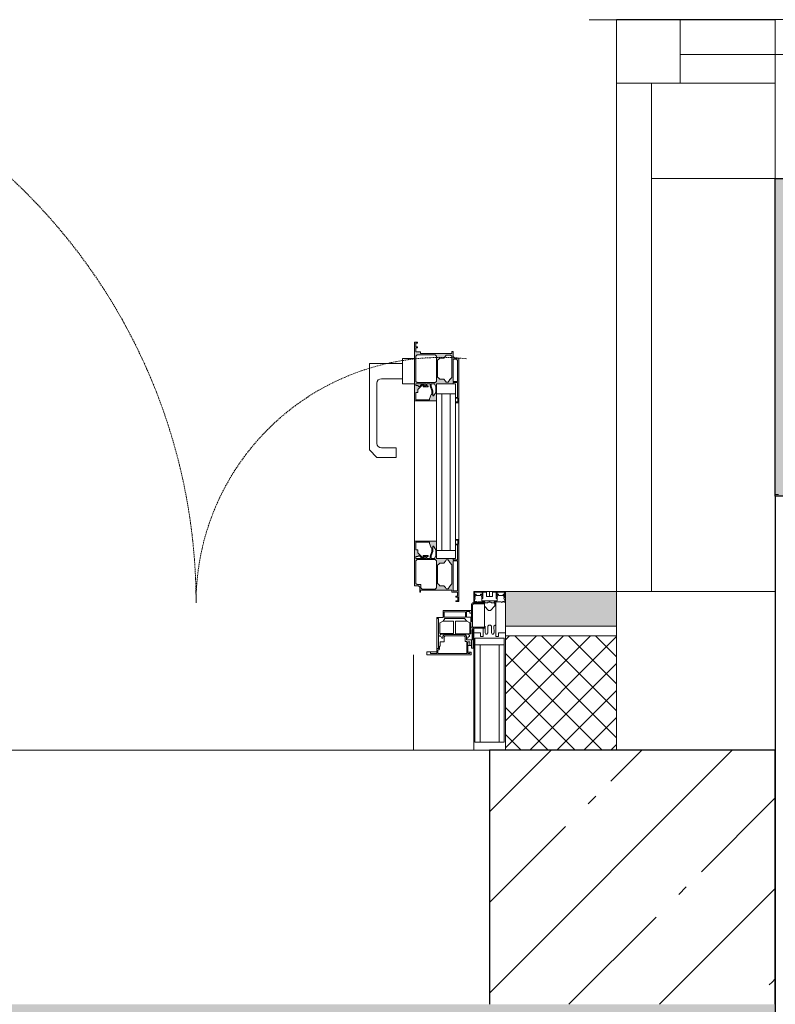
# Model space of a CAD drawing. Header units: millimetres. Extents: x 42571 to 146629, y -34435 to 73146.
# Tile 69 of 93: x 65452 to 66642, y -414 to 1136. Entities that reach past the tile are written whole.
import ezdxf

# ---------------------------------------------------------------- set-up
doc = ezdxf.new("R2010")
doc.units = ezdxf.units.MM
doc.linetypes.add('-D1-02х01', pattern=[3, 2, -1])
doc.layers.get('Defpoints').update_dxf_attribs({"color": 31})
for name, color, linetype, lineweight in [('0_S_Black_02', 7, 'Continuous', 5), ('_0', 7, 'Continuous', 13), ('Opening Swing', 7, '-D1-02х01', 5), ('Panel', 7, 'Continuous', 5), ('Импосты витража', 7, 'Continuous', 5), ('Несущие колонны', 7, 'Continuous', 5), ('Общие ребра', 7, 'Continuous', 5), ('Отделка 2 _5_', 7, 'Continuous', 5), ('Панели витража', 7, 'Continuous', 5), ('Перекрытия', 7, 'Continuous', 5), ('Стены', 7, 'Continuous', 5), ('Структура _1_', 7, 'Continuous', 5), ('Термическая_воздушная прослойка _3_', 7, 'Continuous', 5), ('Элементы узлов', 7, 'Continuous', 5)]:
    doc.layers.add(name, color=color, linetype=linetype, lineweight=lineweight)
pattern_1 = [(45, (-51337.11, -26686.75), (-142.5612, 142.5612), []), (45, (-51194.55, -26686.75), (-142.5612, 142.5612), [252.016, -50.403, 16.764, -33.639])]

# ---------------------------------------------------------------- blocks, each defined once
blk = doc.blocks.new('Quad Corner Mullion - Q_0_250_-125-4946724-50_AS_Plan_L01_Маркировочный - зависимый 4')
at = {"layer": 'Импосты витража', "lineweight": 9}
for p, q in [((0, 0), (0, 250)), ((0, 250), (250, 250)), ((250, 250), (250, 0)), ((250, 0), (0, 0))]:
    blk.add_line(p, q, dxfattribs=at)
blk = doc.blocks.new('A_PAN_DOR_Структурные - EXT_3_Double_Витраж-4946726-50_AS_Plan_L01_Маркировочный - зависимый 4')
at = {"layer": 'Элементы узлов', "true_color": 0xebebeb}
h = blk.add_hatch(color=7, dxfattribs=at)
h.paths.add_polyline_path([(-632.8, -51.8), (-632.8, -55.7), (-635.5, -62.7), (-635.5, -70.9), (-634.1, -68.7), (-634.1, -62.7), (-631.4, -55.6), (-631.4, -51.8)])
h.paths.add_polyline_path([(-639.4, -50), (-641.4, -48), (-641.4, -5.6), (-639.4, -3.6), (-619, -3.6), (-617, -5.6), (-617, -10.6), (-609.8, -11.7), (-608.9, -12.6), (-608.9, -48), (-610.9, -50)])
h.paths.add_polyline_path([(-641.7, -51.8), (-632.8, -51.8), (-639.4, -50), (-624.8, -51.8), (-608.9, -51.8), (-608.9, -54.7), (-612.3, -54.7), (-614.2, -56.5), (-618, -52.8), (-618.8, -54), (-612, -60.7), (-612, -65.6), (-608.9, -65.6), (-608.9, -77.3), (-630.2, -77.3), (-630.2, -75.3), (-632.9, -68.7), (-636.9, -70.9), (-640.6, -65.5), (-640.6, -56.6), (-638.6, -52.9)])
h.paths.add_polyline_path([(-674.7, 1.2), (-674.7, -0.6), (-667.7, -0.6), (-667.7, -48), (-674.7, -48), (-674.7, -49.8), (-667.7, -49.8), (-667.7, -51.8), (-641.7, -51.8), (-641.7, -78.8), (-606.7, -78.8), (-606.7, -8.8), (-613.2, -8.8), (-615.2, -6.8), (-615.2, 1.2), (-616.5, -1.8), (-665.7, -1.8), (-665.7, 1.2)])
h.paths.add_polyline_path([(-671.7, 16.2), (-676.7, 16.2), (-675.2, 8.9), (-675.2, 14.9)])
h.paths.add_polyline_path([(-676.7, -81.8), (-671.2, -81.8), (-675.2, -80.5), (-674.7, -49.8)])
h.paths.add_polyline_path([(-676.7, 16.2), (-676.7, -81.8), (-674.7, -48), (-674.7, -0.6)])
h.paths.add_polyline_path([(-656.9, -4), (-652.9, -8.8), (-646.5, -8.8), (-643.2, -12.1), (-643.2, -41.4), (-646.5, -44.6), (-652.9, -44.6), (-656.9, -49.5), (-659.8, -49.5), (-662.3, -45.2), (-665.7, -41.7), (-665.6, -11.7), (-662.3, -8.2), (-659.8, -4)])
h.paths.add_polyline_path([(-620.3, -55), (-624.8, -55), (-628.4, -56.5), (-620.3, -56.5)])
h = blk.add_hatch(color=7, dxfattribs=at)
h.paths.add_polyline_path([(-671.2, -296.8), (-676.7, -296.8), (-674.7, -328.8), (-675.2, -298.1)])
h.paths.add_polyline_path([(-606.7, -392.2), (-608.7, -384.9), (-608.7, -390.9), (-611.7, -392.2)])
h.paths.add_polyline_path([(-635.5, -307.7), (-635.5, -315.9), (-632.8, -322.9), (-632.8, -326.8), (-631.4, -326.8), (-631.4, -322.9), (-634.1, -315.8), (-634.1, -309.8)])
h.paths.add_polyline_path([(-641.7, -326.8), (-638.6, -325.6), (-640.6, -322), (-640.6, -313), (-635.5, -307.7), (-632.9, -309.8), (-630.2, -301.3), (-608.9, -301.3), (-608.9, -313), (-612, -313), (-612, -317.8), (-618.8, -324.5), (-618, -325.8), (-614.2, -322), (-612.3, -323.9), (-608.9, -323.9), (-608.9, -326.8), (-624.8, -326.8), (-632.8, -326.8), (-638.6, -326.8)])
h.paths.add_polyline_path([(-674.7, -330.6), (-667.7, -330.6), (-667.7, -365.4), (-672.7, -365.4), (-674.7, -363.4)])
h.paths.add_polyline_path([(-676.7, -296.8), (-676.7, -367.2), (-670.2, -367.2), (-667.7, -369.7), (-667.7, -377.8), (-665.7, -377.8), (-665.7, -374.2), (-616.5, -374.2), (-616.5, -377.2), (-608.7, -377.2), (-608.7, -383.6), (-606.7, -392.2), (-606.7, -299.8), (-641.7, -299.8), (-641.7, -326.8), (-667.7, -326.8), (-667.7, -328.8), (-674.7, -329.8), (-674.7, -329.8)])
h.paths.add_polyline_path([(-620.3, -322), (-628.4, -322), (-624.8, -323.5), (-620.3, -323.5)])
h.paths.add_polyline_path([(-626.4, -326.8), (-631.4, -326.8), (-639.4, -328.6)])
h.paths.add_polyline_path([(-610.9, -328.6), (-608.9, -330.6), (-608.9, -370.4), (-610.9, -372.4), (-639.4, -372.4), (-641.4, -370.4), (-640.6, -329.8), (-639.4, -328.6)])
h.paths.add_polyline_path([(-656.9, -329.1), (-652.9, -333.9), (-646.5, -333.9), (-643.2, -337.2), (-643.2, -363.9), (-646.5, -367.2), (-652.9, -367.2), (-656.9, -372), (-663.7, -372), (-665.7, -370), (-665.7, -336.9), (-660.2, -329.8), (-659.8, -329.1)])
at = {"layer": 'Opening Swing'}
for centre, radius, start, end in [((-649, 18), 386.2, 264.0998, 0), ((649, 18), 911.8, 180, 272.4955)]:
    blk.add_arc(centre, radius, start, end, dxfattribs=at)
at = {"layer": 'Panel'}
for p, q in [((-626, 100), (-696, 100)), ((-696, 100), (-696, 95.5)), ((-696, 95.5), (-691, 95.5)), ((-694, 98), (-691, 98)), ((-694, 95.5), (-694, 98)), ((-691, 95.5), (-691, 98)), ((-691, 95.5), (-691, 85.5)), ((-643.5, 98), (-689, 98)), ((-689, 98), (-689, 79.2)), ((-643.5, 91.9), (-643.5, 98)), ((-642, 98), (-632, 98)), ((-642, 95), (-642, 98)), ((-642, 41), (-642, 95)), ((-642, 95), (-626, 95)), ((-632, 98), (-632, 95)), ((-626, 95), (-626, 100)), ((-696.5, 89.5), (-699, 89.5)), ((-699, 89.5), (-699, 61)), ((-696.5, 85.5), (-696.5, 89.5)), ((-696.5, 85.5), (-696.5, 76.5)), ((-691, 85.5), (-696.5, 85.5)), ((-694, 85.5), (-694, 79.3)), ((-691, 79.3), (-694, 79.3)), ((-691, 85.5), (-691, 79.3)), ((-689, 79.2), (-686.7, 79.2)), ((-686.7, 79.2), (-686.7, 71.6)), ((-647.2, 79.5), (-653.5, 79.5)), ((-653.5, 71.6), (-653.5, 79.5)), ((-647.2, 86), (-646.4, 86.8)), ((-647.2, 79.5), (-647.2, 86)), ((-646.4, 90.7), (-645.2, 91.9)), ((-646.4, 86.8), (-646.4, 90.7)), ((-645.2, 91.9), (-643.5, 91.9)), ((-644.7, 90.2), (-644.7, 42.5)), ((-644.7, 90.2), (-642, 90.2)), ((-688.6, 76.5), (-697.5, 76.5)), ((-697.5, 76.5), (-697.5, 61)), ((-695.5, 56.5), (-695.5, 66.7)), ((-681.6, 66.7), (-695.5, 66.7)), ((-693.7, 66.7), (-693.7, 49.5)), ((-691.7, 71.8), (-693.6, 70.9)), ((-693.6, 70.9), (-693.6, 69.4)), ((-693.6, 69.4), (-691.8, 67.5)), ((-691.8, 67.5), (-681.6, 67.5)), ((-690.5, 73.8), (-691.7, 71.8)), ((-688.6, 73.8), (-690.5, 73.8)), ((-688.6, 73.8), (-688.6, 76.5)), ((-688.6, 70.6), (-688.6, 73.8)), ((-686.1, 68.1), (-688.6, 70.6)), ((-685.1, 70), (-686.7, 71.6)), ((-681.6, 68.1), (-686.1, 68.1)), ((-685.1, 70), (-655.2, 70)), ((-681.6, 68.1), (-681.6, 66.7)), ((-654.1, 68.1), (-681.6, 68.1)), ((-681.6, 66.7), (-671.6, 66.7)), ((-671.6, 66.7), (-671.6, 47)), ((-668, 66.6), (-668, 47)), ((-646.6, 66.6), (-668, 66.6)), ((-655.2, 70), (-653.5, 71.6)), ((-654.1, 68.1), (-651.6, 70.6)), ((-654.1, 66.6), (-654.1, 68.1)), ((-648.5, 67.5), (-654.1, 67.5)), ((-651.6, 73.8), (-649.7, 73.8)), ((-651.6, 70.6), (-651.6, 73.8)), ((-649.7, 73.8), (-648.6, 71.8)), ((-648.6, 71.8), (-646.6, 70.9)), ((-646.6, 69.4), (-648.5, 67.5)), ((-646.6, 70.9), (-646.6, 69.4)), ((-646.6, 49.4), (-646.6, 66.6)), ((-702, 58), (-717, 58)), ((-717, 58), (-717, 18)), ((-717, 56.5), (-695.5, 56.5)), ((-698.8, 57.8), (-702, 56.5)), ((-698.8, 57.8), (-697.5, 61)), ((-698, 21), (-698, 56.5)), ((-698, 47.4), (-695.5, 47.4)), ((-696.5, 30), (-696.5, 47.4)), ((-695.5, 40.5), (-695.5, 56.5)), ((-693.7, 49.5), (-689, 47)), ((-689, 47), (-671.6, 47)), ((-689, 47), (-685.5, 42.5)), ((-668, 47), (-651.7, 47)), ((-654.7, 42.5), (-651.7, 47)), ((-651.7, 47), (-646.6, 49.4)), ((-694.2, 34.3), (-696.5, 34.3)), ((-695.5, 40.5), (-688.8, 40.5)), ((-694.2, 31.9), (-694.2, 34.3)), ((-688.8, 31.9), (-694.2, 31.9)), ((-688.8, 40.5), (-688.8, 31.9)), ((-687, 32), (-687, 40.8)), ((-687, 40.8), (-653.4, 40.8)), ((-653.4, 32), (-687, 32)), ((-685.5, 42.5), (-654.7, 42.5)), ((-653.4, 40.8), (-653.4, 32)), ((-652, 30), (-652, 41)), ((-652, 41), (-642, 41)), ((-644.7, 42.5), (-642, 42.5)), ((-717, 19.5), (-699.5, 19.5)), ((-717, 18), (-699.5, 18)), ((-699.5, 19.5), (-698, 21)), ((-696.5, 21), (-696.5, 30)), ((-696.5, 30), (-652, 30))]:
    blk.add_line(p, q, dxfattribs=at)
for centre, end in [((-702, 61), 0), ((-699.5, 21), 360)]:
    blk.add_arc(centre, 3, 270, end, dxfattribs=at)
at = {"layer": 'Элементы узлов'}
for p, q in [((-671.7, 16.2), (-676.7, 16.2)), ((-676.7, 16.2), (-676.7, -81.8)), ((-671.7, 14.9), (-671.7, 16.2)), ((-675.2, 8.9), (-675.2, 14.9)), ((-675.2, 14.9), (-671.7, 14.9)), ((-671.7, 8.9), (-675.2, 8.9)), ((-674.7, 1.2), (-674.7, 7.6)), ((-674.7, 7.6), (-671.7, 7.6)), ((-665.7, 1.2), (-674.7, 1.2)), ((-671.7, 7.6), (-671.7, 8.9)), ((-665.7, -1.8), (-665.7, 1.2)), ((-615.2, 1.2), (-616.5, 1.2)), ((-616.5, 1.2), (-616.5, -1.8)), ((-615.2, -6.8), (-615.2, 1.2)), ((-674.7, -48), (-674.7, -0.6)), ((-674.7, -0.6), (-667.7, -0.6)), ((-667.7, -0.6), (-667.7, -48)), ((-616.5, -1.8), (-665.7, -1.8)), ((-665.7, -11.8), (-662.3, -8.2)), ((-665.7, -41.7), (-665.7, -11.8)), ((-662.3, -8.2), (-659.8, -4)), ((-659.8, -4), (-656.9, -4)), ((-656.9, -4), (-655.7, -6)), ((-655.7, -6), (-652.9, -8.8)), ((-652.9, -8.8), (-646.5, -8.8)), ((-646.5, -8.8), (-645.1, -10.7)), ((-645.1, -10.7), (-643.2, -12.1)), ((-643.2, -12.1), (-643.2, -41.4)), ((-641.4, -5.6), (-639.4, -3.6)), ((-641.4, -48), (-641.4, -5.6)), ((-639.4, -3.6), (-619, -3.6)), ((-619, -3.6), (-617, -5.6)), ((-617, -5.6), (-617, -10.6)), ((-617, -10.6), (-610.9, -10.6)), ((-613.2, -8.8), (-615.2, -6.8)), ((-606.7, -8.8), (-613.2, -8.8)), ((-610.9, -10.6), (-608.9, -12.6)), ((-608.9, -12.6), (-608.9, -48)), ((-606.7, -78.8), (-606.7, -8.8)), ((-662.3, -45.2), (-665.7, -41.7)), ((-659.8, -49.5), (-662.3, -45.2)), ((-652.9, -44.6), (-655.7, -47.4)), ((-646.5, -44.6), (-652.9, -44.6)), ((-645.1, -42.7), (-646.5, -44.6)), ((-643.2, -41.4), (-645.1, -42.7)), ((-667.7, -48), (-674.7, -48)), ((-674.7, -73.1), (-674.7, -49.8)), ((-674.7, -49.8), (-667.7, -49.8)), ((-671.2, -51.8), (-671.2, -64.3)), ((-641.7, -51.8), (-671.2, -51.8)), ((-667.7, -49.8), (-667.7, -51.8)), ((-667.7, -51.8), (-641.7, -51.8)), ((-656.9, -49.5), (-659.8, -49.5)), ((-655.7, -47.4), (-656.9, -49.5)), ((-641.7, -64.3), (-641.7, -51.8)), ((-641.7, -51.8), (-641.7, -78.8)), ((-639.4, -50), (-641.4, -48)), ((-640.6, -56.6), (-638.6, -52.9)), ((-640.6, -65.5), (-640.6, -56.6)), ((-610.9, -50), (-639.4, -50)), ((-638.6, -52.9), (-638.6, -51.8)), ((-638.6, -51.8), (-632.8, -51.8)), ((-632.8, -55.7), (-635.5, -62.7)), ((-634.1, -62.7), (-631.4, -55.6)), ((-632.8, -51.8), (-632.8, -55.7)), ((-631.4, -55.6), (-631.4, -51.8)), ((-631.4, -51.8), (-626.4, -51.8)), ((-626.4, -55), (-628.4, -55)), ((-628.4, -55), (-628.4, -56.5)), ((-628.4, -56.5), (-620.3, -56.5)), ((-626.4, -51.8), (-626.4, -55)), ((-624.8, -51.8), (-608.9, -51.8)), ((-624.8, -55), (-624.8, -51.8)), ((-620.3, -55), (-624.8, -55)), ((-618, -52.8), (-622.2, -52.8)), ((-622.2, -52.8), (-622.2, -54)), ((-622.2, -54), (-618.8, -54)), ((-620.3, -56.5), (-620.3, -55)), ((-618.8, -54), (-612, -60.7)), ((-614.2, -56.5), (-618, -52.8)), ((-612.3, -54.7), (-614.2, -56.5)), ((-608.9, -54.7), (-612.3, -54.7)), ((-612, -60.7), (-612, -65.6)), ((-608.9, -48), (-610.9, -50)), ((-608.9, -51.8), (-608.9, -54.7)), ((-675.2, -80.5), (-675.2, -74.5)), ((-675.2, -74.5), (-671.2, -74.5)), ((-671.2, -73.1), (-674.7, -73.1)), ((-671.2, -64.3), (-671.2, -310.8)), ((-663.2, -64.3), (-671.2, -64.3)), ((-671.2, -64.3), (-671.2, -80.5)), ((-671.2, -64.3), (-641.7, -64.3)), ((-671.2, -74.5), (-671.2, -73.1)), ((-663.2, -310.8), (-663.2, -64.3)), ((-649.7, -64.3), (-649.7, -310.8)), ((-641.7, -64.3), (-649.7, -64.3)), ((-641.7, -310.8), (-641.7, -64.3)), ((-636.9, -70.9), (-640.6, -65.5)), ((-635.5, -70.9), (-636.9, -70.9)), ((-635.5, -62.7), (-635.5, -70.9)), ((-634.1, -68.7), (-634.1, -62.7)), ((-632.9, -68.7), (-634.1, -68.7)), ((-630.2, -75.3), (-632.9, -68.7)), ((-630.2, -77.3), (-630.2, -75.3)), ((-608.9, -77.3), (-630.2, -77.3)), ((-612, -65.6), (-608.9, -65.6)), ((-608.9, -65.6), (-608.9, -77.3)), ((-676.7, -81.8), (-676.7, -296.8)), ((-676.7, -81.8), (-671.2, -81.8)), ((-671.2, -80.5), (-675.2, -80.5)), ((-671.2, -81.8), (-671.2, -80.5)), ((-671.2, -296.8), (-671.2, -81.8)), ((-641.7, -78.8), (-641.7, -299.8)), ((-641.7, -78.8), (-606.7, -78.8)), ((-606.7, -299.8), (-606.7, -78.8)), ((-547.7, -210.8), (-577.7, -210.8)), ((-577.7, -210.8), (-577.7, -225.8)), ((-535.7, -222.8), (-547.7, -210.8)), ((-577.7, -225.8), (-554.7, -225.8)), ((-535.7, -358.8), (-535.7, -222.8)), ((-547.7, -232.8), (-547.7, -327.8)), ((-671.2, -296.8), (-676.7, -296.8)), ((-676.7, -296.8), (-676.7, -367.2)), ((-675.2, -304.1), (-675.2, -298.1)), ((-675.2, -298.1), (-671.2, -298.1)), ((-671.2, -304.1), (-675.2, -304.1)), ((-674.7, -328.8), (-674.7, -305.4)), ((-674.7, -305.4), (-671.2, -305.4)), ((-671.2, -296.8), (-671.2, -310.8)), ((-671.2, -298.1), (-671.2, -296.8)), ((-671.2, -305.4), (-671.2, -304.1)), ((-606.7, -299.8), (-641.7, -299.8)), ((-641.7, -299.8), (-641.7, -326.8)), ((-640.6, -313), (-636.9, -307.7)), ((-636.9, -307.7), (-635.5, -307.7)), ((-635.5, -307.7), (-635.5, -315.9)), ((-634.1, -315.8), (-634.1, -309.8)), ((-634.1, -309.8), (-632.9, -309.8)), ((-632.9, -309.8), (-630.2, -303.2)), ((-630.2, -303.2), (-630.2, -301.3)), ((-630.2, -301.3), (-608.9, -301.3)), ((-608.9, -301.3), (-608.9, -313)), ((-606.7, -392.2), (-606.7, -299.8)), ((-641.7, -310.8), (-671.2, -310.8)), ((-671.2, -310.8), (-671.2, -326.8)), ((-671.2, -310.8), (-663.2, -310.8)), ((-649.7, -310.8), (-641.7, -310.8)), ((-641.7, -326.8), (-641.7, -310.8)), ((-640.6, -322), (-640.6, -313)), ((-638.6, -325.6), (-640.6, -322)), ((-635.5, -315.9), (-632.8, -322.9)), ((-631.4, -322.9), (-634.1, -315.8)), ((-632.8, -322.9), (-632.8, -326.8)), ((-631.4, -326.8), (-631.4, -322.9)), ((-620.3, -322), (-628.4, -322)), ((-628.4, -322), (-628.4, -323.5)), ((-628.4, -323.5), (-626.4, -323.5)), ((-626.4, -323.5), (-626.4, -326.8)), ((-624.8, -326.8), (-624.8, -323.5)), ((-624.8, -323.5), (-620.3, -323.5)), ((-618.8, -324.5), (-622.2, -324.5)), ((-622.2, -324.5), (-622.2, -325.8)), ((-620.3, -323.5), (-620.3, -322)), ((-612, -317.8), (-618.8, -324.5)), ((-618, -325.8), (-614.2, -322)), ((-614.2, -322), (-612.3, -323.9)), ((-612.3, -323.9), (-608.9, -323.9)), ((-608.9, -313), (-612, -313)), ((-612, -313), (-612, -317.8)), ((-608.9, -323.9), (-608.9, -326.8)), ((-667.7, -328.8), (-674.7, -328.8)), ((-674.7, -363.4), (-674.7, -330.6)), ((-674.7, -330.6), (-667.7, -330.6)), ((-671.2, -326.8), (-641.7, -326.8)), ((-641.7, -326.8), (-667.7, -326.8)), ((-667.7, -326.8), (-667.7, -328.8)), ((-667.7, -330.6), (-667.7, -365.4)), ((-665.7, -336.9), (-662.3, -333.3)), ((-665.7, -370), (-665.7, -336.9)), ((-662.3, -333.3), (-659.8, -329.1)), ((-659.8, -329.1), (-656.9, -329.1)), ((-656.9, -329.1), (-655.7, -331.1)), ((-655.7, -331.1), (-652.9, -333.9)), ((-652.9, -333.9), (-646.5, -333.9)), ((-646.5, -333.9), (-645.1, -335.8)), ((-645.1, -335.8), (-643.2, -337.2)), ((-643.2, -337.2), (-643.2, -363.9)), ((-641.4, -330.6), (-639.4, -328.6)), ((-641.4, -370.4), (-641.4, -330.6)), ((-639.4, -328.6), (-610.9, -328.6)), ((-638.6, -326.8), (-638.6, -325.6)), ((-632.8, -326.8), (-638.6, -326.8)), ((-626.4, -326.8), (-631.4, -326.8)), ((-608.9, -326.8), (-624.8, -326.8)), ((-622.2, -325.8), (-618, -325.8)), ((-610.9, -328.6), (-608.9, -330.6)), ((-608.9, -330.6), (-608.9, -370.4)), ((-587.7, -326.8), (-606.7, -326.8)), ((-606.7, -326.8), (-606.7, -366.8)), ((-587.7, -334.8), (-587.7, -326.8)), ((-587.7, -334.8), (-587.7, -358.8)), ((-554.7, -334.8), (-587.7, -334.8)), ((-676.7, -367.2), (-670.2, -367.2)), ((-672.7, -365.4), (-674.7, -363.4)), ((-667.7, -365.4), (-672.7, -365.4)), ((-670.2, -367.2), (-667.7, -369.7)), ((-667.7, -369.7), (-667.7, -377.8)), ((-663.7, -372), (-665.7, -370)), ((-655.7, -370), (-656.9, -372)), ((-652.9, -367.2), (-655.7, -370)), ((-646.5, -367.2), (-652.9, -367.2)), ((-645.1, -365.3), (-646.5, -367.2)), ((-643.2, -363.9), (-645.1, -365.3)), ((-639.4, -372.4), (-641.4, -370.4)), ((-608.9, -370.4), (-610.9, -372.4)), ((-606.7, -366.8), (-587.7, -366.8)), ((-587.7, -366.8), (-587.7, -358.8)), ((-587.7, -358.8), (-535.7, -358.8)), ((-667.7, -377.8), (-665.7, -377.8)), ((-665.7, -377.8), (-665.7, -374.2)), ((-665.7, -374.2), (-616.5, -374.2)), ((-656.9, -372), (-663.7, -372)), ((-610.9, -372.4), (-639.4, -372.4)), ((-616.5, -374.2), (-616.5, -377.2)), ((-616.5, -377.2), (-608.7, -377.2)), ((-608.7, -383.6), (-611.7, -383.6)), ((-611.7, -383.6), (-611.7, -384.9)), ((-611.7, -384.9), (-608.7, -384.9)), ((-608.7, -377.2), (-608.7, -383.6)), ((-608.7, -384.9), (-608.7, -390.9)), ((-608.7, -390.9), (-611.7, -390.9)), ((-611.7, -390.9), (-611.7, -392.2)), ((-611.7, -392.2), (-606.7, -392.2))]:
    blk.add_line(p, q, dxfattribs=at)
for centre, start, end in [((-554.7, -232.8), 0, 90), ((-554.7, -327.8), 270, 0)]:
    blk.add_arc(centre, 7, start, end, dxfattribs=at)
blk = doc.blocks.new('Rectangular Mullion - 50Wx250H-2623690-50_AS_Plan_L01_Маркировочный - зависимый 4')
at = {"layer": 'Элементы узлов'}
for p, q in [((-25, 65.2), (-25, 250)), ((-25, 250), (0, 250)), ((25, 250), (0, 250)), ((25, 65.2), (25, 250)), ((-23, 237.3), (0, 237.3)), ((-23, 237.3), (-23, 73.6)), ((-14.9, 84), (-14.9, 237.3)), ((23, 237.3), (0, 237.3)), ((14.9, 84), (14.9, 237.3)), ((23, 237.3), (23, 73.6)), ((0, 84), (-23, 84)), ((0, 84), (23, 84)), ((-14, 65.2), (-25, 65.2)), ((-0.5, 73.6), (-23, 73.6)), ((-14, 71.3), (-14, 65.2)), ((-10, 71.3), (-14, 71.3)), ((-10, 58), (-10, 71.3)), ((-7, 65.2), (-5.9, 67.3)), ((-7, 65.2), (-7, 54.7)), ((-4.1, 67.3), (-5.9, 67.3)), ((-4.1, 67.3), (-2.9, 65.1)), ((-2.9, 65.1), (-2.9, 54.6)), ((0.5, 73.6), (23, 73.6)), ((4.1, 67.3), (2.9, 65.1)), ((2.9, 65.1), (2.9, 54.6)), ((4.1, 67.3), (5.9, 67.3)), ((7, 65.2), (5.9, 67.3)), ((7, 65.2), (7, 54.7)), ((10, 71.3), (14, 71.3)), ((10, 53), (10, 71.3)), ((14, 71.3), (14, 65.2)), ((14, 65.2), (25, 65.2)), ((-1.3, 53), (-2.9, 54.6)), ((0, 53), (-1.3, 53)), ((0, 53), (1.3, 53)), ((1.3, 53), (2.9, 54.6)), ((8.7, 53), (7, 54.7)), ((8.7, 53), (10, 53)), ((10, 53), (10, 17)), ((-22.3, 17), (-23.8, 17)), ((-23.8, 17), (-23.8, 14.6)), ((-22.3, 17), (-22.3, 16)), ((-22.3, 16), (-21.3, 16)), ((-19, 17.6), (-21.3, 16)), ((-18.4, 16.6), (-19, 17.6)), ((-7.4, 16.6), (-18.4, 16.6)), ((-10, 17), (-7.5, 17)), ((-8, 23.5), (-1.5, 30)), ((-7.5, 17), (-7.5, 18.5)), ((-7.4, 18), (-7.4, 16.6)), ((-2.6, 18), (-7.4, 18)), ((-2.6, 18), (-2.6, 16.8)), ((-2.6, 16.8), (0, 16.8)), ((-1.5, 30), (0, 30)), ((1.5, 30), (0, 30)), ((2.6, 16.8), (0, 16.8)), ((0, 14.8), (0, 16.8)), ((0, 14.8), (0, 16.8)), ((8.5, 23), (1.5, 30)), ((2.6, 18), (2.6, 16.8)), ((2.6, 18), (7.4, 18)), ((7.4, 18), (7.4, 16.6)), ((7.4, 16.6), (18.4, 16.6)), ((7.5, 18.5), (8.5, 18.5)), ((7.5, 17), (7.5, 18.5)), ((10, 17), (7.5, 17)), ((8.5, 18.5), (8.5, 23)), ((18.4, 16.6), (19, 17.6)), ((19, 17.6), (21.3, 16)), ((22.3, 16), (21.3, 16)), ((22.3, 17), (22.3, 16)), ((22.3, 17), (23.8, 17)), ((23.8, 17), (23.8, 14.6)), ((-23.8, 14.6), (-25, 14.2)), ((-25, 0), (-25, 14.2)), ((-22.5, 10.6), (-23.8, 14.6)), ((-22.5, 10.6), (-23.7, 9.9)), ((-23.7, 1.3), (-23.7, 9.9)), ((-23.7, 1.3), (-11.8, 1.3)), ((-23.2, 10.2), (-22.5, 8)), ((-22.5, 8), (-22.5, 4.5)), ((-21.3, 4.5), (-22.5, 4.5)), ((-21.3, 4.5), (-21.3, 6.5)), ((-21.3, 6.5), (-14.2, 6.5)), ((-14.2, 6.5), (-14.2, 4.5)), ((-13.2, 4.5), (-14.2, 4.5)), ((-13.2, 4.5), (-12.2, 7.2)), ((-12.7, 7.6), (-11.3, 11.4)), ((-12.7, 7.6), (-11.8, 6.9)), ((-12.2, 9), (-12.2, 14.8)), ((-12.2, 14.8), (0, 14.8)), ((-11.8, 1.3), (-11.8, 6.9)), ((-10.5, 11.2), (-11.3, 11.4)), ((-10.5, 1.5), (-10.5, 11.2)), ((-4.8, 1.5), (-10.5, 1.5)), ((0, 8), (-4.8, 8)), ((-4.8, 1.5), (-4.8, 8)), ((12.2, 14.8), (0, 14.8)), ((0, 0), (0, 8)), ((0, 8), (4.8, 8)), ((0, 0), (0, 8)), ((4.8, 1.5), (4.8, 8)), ((4.8, 1.5), (10.5, 1.5)), ((10.5, 11.2), (11.3, 11.4)), ((10.5, 1.5), (10.5, 11.2)), ((12.7, 7.6), (11.3, 11.4)), ((12.7, 7.6), (11.8, 6.9)), ((11.8, 1.3), (11.8, 6.9)), ((23.7, 1.3), (11.8, 1.3)), ((12.2, 9), (12.2, 14.8)), ((13.2, 4.5), (12.2, 7.2)), ((13.2, 4.5), (14.2, 4.5)), ((21.3, 6.5), (14.2, 6.5)), ((14.2, 6.5), (14.2, 4.5)), ((21.3, 4.5), (21.3, 6.5)), ((21.3, 4.5), (22.5, 4.5)), ((22.5, 10.6), (23.8, 14.6)), ((22.5, 10.6), (23.7, 9.9)), ((23.2, 10.2), (22.5, 8)), ((22.5, 8), (22.5, 4.5)), ((23.7, 1.3), (23.7, 9.9)), ((23.8, 14.6), (25, 14.2)), ((25, 0), (25, 14.2)), ((-25, 0), (0, 0)), ((25, 0), (0, 0))]:
    blk.add_line(p, q, dxfattribs=at)
for centre, start, end in [((-0.5, 73.1), 360, 90), ((0.5, 73.1), 90, 180)]:
    blk.add_arc(centre, 0.5, start, end, dxfattribs=at)
blk = doc.blocks.new('Rectangular Mullion - R_StandardFrame_50Wx250H-V13-50_AS_Plan_L01_Маркировочный - зависимый 4')
at = {"layer": 'Импосты витража', "lineweight": 9}
for p, q in [((-25, 58.8), (-25, 250)), ((-25, 250), (25, 250)), ((25, 250), (25, 0)), ((-25, 0), (-25, 18)), ((25, 0), (-25, 0))]:
    blk.add_line(p, q, dxfattribs=at)
blk = doc.blocks.new('System Panel - A_PAN_Glass-5001294-50_AS_Plan_L01_Маркировочный - зависимый 4')
at = {"layer": 'Панели витража'}
for p, q in [((707.5, 0), (-707.5, 0)), ((-707.5, 0), (-707.5, -55)), ((-707.5, -55), (707.5, -55))]:
    blk.add_line(p, q, dxfattribs=at)
blk = doc.blocks.new('Rectangular Mullion - R_StandardFrame_50Wx250H-4424606-50_AS_Plan_L01_Маркировочный - зависимый 4')
at = {"layer": 'Импосты витража'}
for p, q in [((75158.7, 63278.4), (75158.7, 63028.4)), ((75158.7, 63028.4), (75158.7, 63278.4)), ((75158.7, 63278.4), (76698.7, 63278.4)), ((76698.7, 63278.4), (75158.7, 63278.4)), ((76698.7, 63028.4), (75213.7, 63028.4))]:
    blk.add_line(p, q, dxfattribs=at)
blk = doc.blocks.new('System Panel - A_PAN_Glass-4946670-50_AS_Plan_L01_Маркировочный - зависимый 4')
at = {"layer": 'Панели витража'}
for p, q in [((400, 0), (-400, 0)), ((-400, 0), (-400, -55)), ((400, -55), (400, 0)), ((-400, -55), (400, -55))]:
    blk.add_line(p, q, dxfattribs=at)
blk = doc.blocks.new('Rectangular Mullion - R_StandardFrame_50Wx250H-4946264-50_AS_Plan_L01_Маркировочный - зависимый 4')
at = {"layer": 'Импосты витража'}
for p, q in [((75158.7, 63178.4), (75408.7, 63178.4)), ((75158.7, 62378.4), (75158.7, 63178.4)), ((75158.7, 63178.4), (75158.7, 62378.4)), ((75408.7, 63178.4), (75408.7, 62378.4)), ((75408.7, 63028.4), (75408.7, 62378.4)), ((75158.7, 62378.4), (75408.7, 62378.4)), ((75408.7, 62378.4), (75158.7, 62378.4))]:
    blk.add_line(p, q, dxfattribs=at)
blk = doc.blocks.new('Quad Corner Mullion - Q_0_100_-50-4946671-50_AS_Plan_L01_Маркировочный - зависимый 4')
at = {"layer": 'Импосты витража', "lineweight": 9}
for p, q in [((-100, 100), (0, 100)), ((-100, 0), (-100, 100)), ((0, 100), (0, 0)), ((0, 0), (-100, 0))]:
    blk.add_line(p, q, dxfattribs=at)
blk = doc.blocks.new('Rectangular Mullion - R_StandardFrame_50Wx250H-3818690-50_AS_Plan_L01_Маркировочный - зависимый 4')
at = {"layer": 'Импосты витража'}
for p, q in [((74933.7, 62378.4), (74933.7, 62360.4)), ((74933.7, 62360.4), (74933.7, 62378.4)), ((74933.7, 62378.4), (75158.7, 62378.4)), ((75158.7, 62378.4), (74933.7, 62378.4)), ((75158.7, 62378.4), (75158.7, 62128.4)), ((75158.7, 62128.4), (75158.7, 62378.4)), ((74933.7, 62319.6), (74933.7, 62128.4)), ((74933.7, 62128.4), (74933.7, 62319.6)), ((75158.7, 62128.4), (74933.7, 62128.4)), ((75158.7, 62128.4), (74933.7, 62128.4))]:
    blk.add_line(p, q, dxfattribs=at)
blk = doc.blocks.new('RST_AR_KMN_R22_SLB_FCD_rvt-1-50_AS_Plan_L01_Маркировочный - зависимый 4')
at = {"layer": 'Стены', "true_color": 0xeff9fa}
blk.add_hatch(color=7, dxfattribs=at).paths.add_polyline_path([(74983.7, 62323.4), (75158.7, 62323.4), (75158.7, 62378.4), (74983.7, 62378.4)])
at = {"layer": 'Стены'}
h = blk.add_hatch(dxfattribs=at)
h.set_pattern_fill('FP_13', color=256, style=0, pattern_type=2)
h.set_pattern_definition([(45, (0, 0), (-21.213203, 21.213203), []), (135, (0, 0), (-21.213203, -21.213203), [])])
h.paths.add_polyline_path([(74983.7, 62128.4), (75158.7, 62128.4), (75158.7, 62308.4), (74983.7, 62308.4)])
at = {"layer": 'Общие ребра'}
for p, q in [((75158.7, 62323.4), (74983.7, 62323.4)), ((75158.7, 62308.4), (74983.7, 62308.4))]:
    blk.add_line(p, q, dxfattribs=at)
at = {"layer": 'Отделка 2 _5_'}
for p, q in [((75158.7, 62378.4), (74983.7, 62378.4)), ((74983.7, 62378.4), (74983.7, 62323.4)), ((75158.7, 62323.4), (75158.7, 62378.4))]:
    blk.add_line(p, q, dxfattribs=at)
at = {"layer": 'Термическая_воздушная прослойка _3_'}
for p, q in [((74983.7, 62323.4), (74983.7, 62308.4)), ((75158.7, 62308.4), (75158.7, 62323.4)), ((74983.7, 62308.4), (74983.7, 62128.4)), ((75158.7, 62128.4), (75158.7, 62308.4)), ((74983.7, 62128.4), (75158.7, 62128.4))]:
    blk.add_line(p, q, dxfattribs=at)
at = {"layer": 'Импосты витража', "lineweight": 5}
for name in ['Rectangular Mullion - R_StandardFrame_50Wx250H-4424606-50_AS_Plan_L01_Маркировочный - зависимый 4', 'Rectangular Mullion - R_StandardFrame_50Wx250H-4946264-50_AS_Plan_L01_Маркировочный - зависимый 4', 'Rectangular Mullion - R_StandardFrame_50Wx250H-3818690-50_AS_Plan_L01_Маркировочный - зависимый 4']:
    blk.add_blockref(name, (0, 0), dxfattribs=at)
at = {"layer": 'Импосты витража', "lineweight": 5, "extrusion": (0, 0, -1)}
for name, p, rotation in [('Quad Corner Mullion - Q_0_100_-50-4946671-50_AS_Plan_L01_Маркировочный - зависимый 4', (-75158.7, 63278.4), 90.00180842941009), ('Rectangular Mullion - 50Wx250H-2623690-50_AS_Plan_L01_Маркировочный - зависимый 4', (-74958.7, 62378.4), 179.9981915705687), ('Rectangular Mullion - R_StandardFrame_50Wx250H-V13-50_AS_Plan_L01_Маркировочный - зависимый 4', (-74958.7, 62378.4), 179.9981915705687), ('Quad Corner Mullion - Q_0_250_-125-4946724-50_AS_Plan_L01_Маркировочный - зависимый 4', (-75158.7, 62378.4), 179.9981915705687)]:
    blk.add_blockref(name, p, dxfattribs=dict(at, rotation=rotation))
at = {"layer": 'Панели витража', "lineweight": 5}
for name, p, rotation in [('A_PAN_DOR_Структурные - EXT_3_Double_Витраж-4946726-50_AS_Plan_L01_Маркировочный - зависимый 4', (74233.7, 62378.4), 180.0018084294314), ('System Panel - A_PAN_Glass-4946670-50_AS_Plan_L01_Маркировочный - зависимый 4', (75158.7, 62778.4), 89.99819157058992)]:
    blk.add_blockref(name, p, dxfattribs=dict(at, rotation=rotation))
blk.add_blockref('System Panel - A_PAN_Glass-5001294-50_AS_Plan_L01_Маркировочный - зависимый 4', (75966.2, 63278.4), dxfattribs=at)
blk = doc.blocks.new('A$Cdea34fad')
at = {"layer": 'Стены'}
h = blk.add_hatch(dxfattribs=at)
h.set_pattern_fill('FP_7', color=256, style=0, pattern_type=2)
h.set_pattern_definition(pattern_1)
h.paths.add_polyline_path([(23621.6, 35041.6), (24066.6, 35041.6), (24066.6, 35441.6), (23621.6, 35441.6)])
h = blk.add_hatch(dxfattribs=at)
h.set_pattern_fill('FP_7', color=256, style=0, pattern_type=2)
h.set_pattern_definition(pattern_1)
h.paths.add_polyline_path([(24066.6, 35041.6), (24071.6, 35041.6), (24071.6, 35441.6), (24066.6, 35441.6)])
at = {"layer": '0_S_Black_02'}
for p, q in [((24071.6, 36591.6), (23778.3, 36591.6)), ((24071.6, 35841.6), (24071.6, 36591.6)), ((23501.6, 35591.6), (23501.6, 35441.6))]:
    blk.add_line(p, q, dxfattribs=at)
at = {"layer": 'Несущие колонны', "lineweight": 25}
for p, q in [((24071.6, 35841.6), (24071.6, 34641.6)), ((24074.4, 35841.6), (24071.6, 35841.6))]:
    blk.add_line(p, q, dxfattribs=at)
at = {"layer": 'Отделка 2 _5_'}
for p, q in [((24076.6, 36341.6), (24071.6, 36341.6)), ((24071.6, 36341.6), (24071.6, 35844.1)), ((24071.6, 35844.1), (24076.6, 35844.1))]:
    blk.add_line(p, q, dxfattribs=at)
at = {"layer": 'Перекрытия'}
blk.add_line((22196.6, 35441.6), (24071.6, 35441.6), dxfattribs=at)
at = {"layer": 'Стены'}
for p, q in [((24071.6, 35441.6), (22196.6, 35441.6)), ((22196.6, 35441.6), (24071.6, 35441.6))]:
    blk.add_line(p, q, dxfattribs=at)
at = {"layer": 'Структура _1_', "lineweight": 25}
for p, q in [((24066.6, 35441.6), (23621.6, 35441.6)), ((23621.6, 35441.6), (23621.6, 35041.6)), ((24071.6, 35441.6), (24066.6, 35441.6)), ((24071.6, 35041.6), (24071.6, 35441.6))]:
    blk.add_line(p, q, dxfattribs=at)
at = {"lineweight": 5}
blk.add_blockref('RST_AR_KMN_R22_SLB_FCD_rvt-1-50_AS_Plan_L01_Маркировочный - зависимый 4', (-51337.1, -26686.7), dxfattribs=at)

msp = doc.modelspace()

# ---------------------------------------------------------------- hatches: boundary and pattern name
at = {"layer": '_0', "transparency": 33554534}
h = msp.add_hatch(color=252, dxfattribs=at)
h.dxf.hatch_style = 1
h.paths.add_polyline_path([(62062.1, -414.4), (63942.1, -419.4), (63942.1, -1514.4), (64242.1, -1514.4), (64242.1, -414.4), (66642.1, -414.4), (66642.1, -3864.4), (63942.1, -3864.4), (63942.1, -4514.4), (62062.1, -4514.4)])
h.paths.add_polyline_path([(66992.1, -15814.4), (66992.1, -8084.4), (67412.1, -8084.4), (67412.1, -5944.4), (66992.1, -5944.4), (66992.1, -1734.4), (67692.1, -1734.4), (67692.1, 385.6), (66642.1, 385.7), (66642.1, 885.6), (71192.1, 885.6), (71192.1, -14.4), (72192.1, -14.4), (72192.1, 885.6), (75342.1, 885.5), (75342.1, -994.3), (75241.8, -994.3), (75241.8, -1614.4), (74342.1, -1614.4), (74342.1, -2614.4), (75142.1, -2614.4), (75142.1, -7064.4), (74342.1, -7064.4), (74342.1, -8064.4), (75142.1, -8064.4), (75142.2, -12514.4), (74342.1, -12514.4), (74342.1, -13414.4), (71992.1, -13414.4), (71992.1, -15814.4)])

# ---------------------------------------------------------------- linework, layer by layer
at = {"layer": 'Defpoints', "linetype": 'ByBlock'}
msp.add_lwpolyline([(66992.1, -5944.4), (66992.1, -1734.4), (67692.1, -1734.4), (67692.1, 385.6), (66642.1, 385.7), (66642.1, 885.6), (71192.1, 885.6), (71192.1, -14.4), (72192.1, -14.4), (72192.1, 885.6), (75342.1, 885.5), (75342.1, -994.3), (75241.8, -994.3), (75241.8, -1614.4), (74342.1, -1614.4), (74342.1, -2614.4), (75142.1, -2614.4), (75142.1, -7064.4)], dxfattribs=at)

# ---------------------------------------------------------------- block references
at = {"layer": 'Стены', "linetype": 'ByBlock'}
msp.add_blockref('A$Cdea34fad', (42570.5, -35456), dxfattribs=at)

doc.saveas('drawing.dxf')
